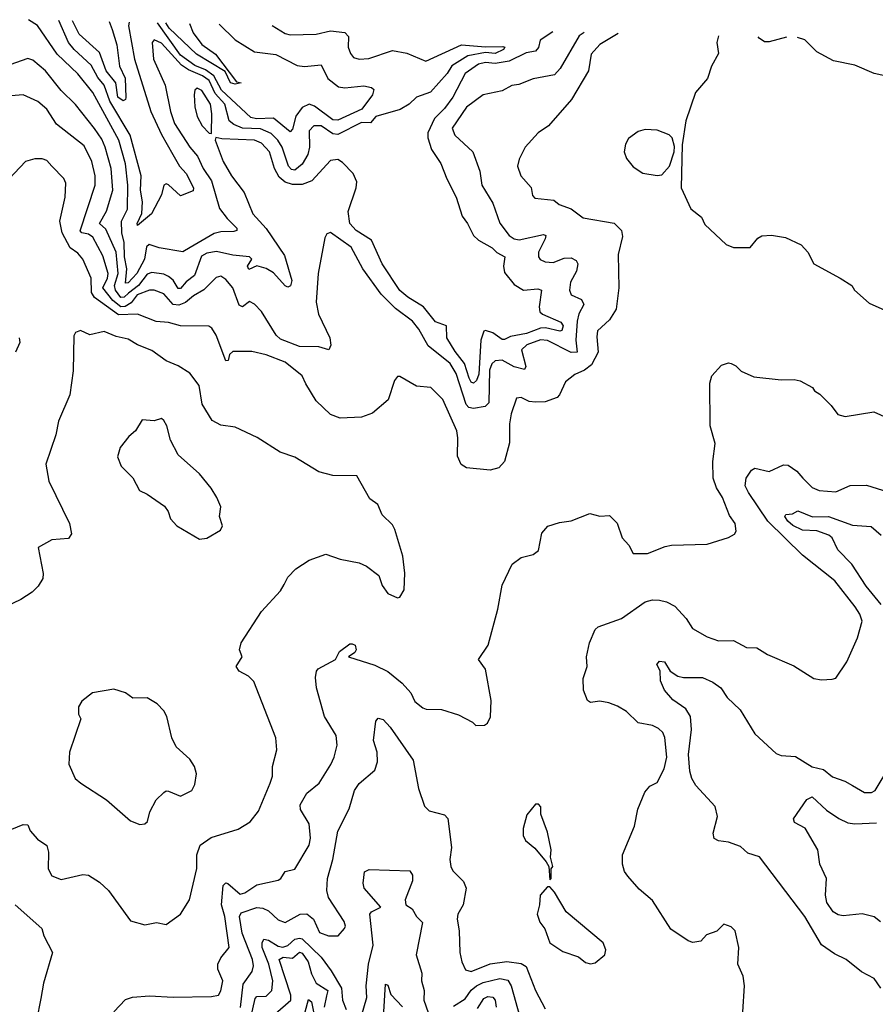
# Model space of a CAD drawing. Extents: x 1468344 to 1613994, y 525695 to 643861.
# Tile 75 of 256: x 1470920 to 1474510, y 639687 to 643820. Entities that reach past the tile are written whole.
import ezdxf

# ---------------------------------------------------------------- set-up
doc = ezdxf.new("R2010")
doc.units = 0

msp = doc.modelspace()

# ---------------------------------------------------------------- linework, layer by layer
at = {"layer": '0CON10XD'}
for points in [[(1471979.6, 643796.5), (1472035, 643762.1), (1472055, 643756.8), (1472165, 643760), (1472225, 643774), (1472285, 643767), (1472299.6, 643749.6), (1472299, 643705), (1472308.3, 643678.2), (1472321.4, 643661.4), (1472345, 643653.9), (1472385, 643656.9), (1472485, 643690.4), (1472545, 643679.1), (1472625, 643646.7), (1472773.8, 643715), (1472875, 643705.7), (1472947.5, 643707.5), (1472956.5, 643705), (1472951.1, 643695), (1472915, 643677.7), (1472875, 643682.8), (1472801.1, 643668.9), (1472733.5, 643626.5), (1472714.4, 643595), (1472644.6, 643515.4), (1472585.7, 643495), (1472554.3, 643465.7), (1472516.3, 643443.7), (1472415, 643414), (1472393, 643387), (1472355, 643388), (1472255, 643338.1), (1472235, 643341.5), (1472185, 643374.4), (1472154.4, 643375), (1472135.7, 643354.3), (1472137, 643285), (1472130, 643255), (1472105, 643213.4), (1472075, 643188.4), (1472061.3, 643191.3), (1472048.1, 643205), (1472021.6, 643285), (1472003, 643315), (1471975, 643342.9), (1471931.5, 643361.5), (1471854.7, 643364.7), (1471819.6, 643379.6), (1471800, 643395), (1471781.2, 643465), (1471740.5, 643510.5), (1471715.9, 643565), (1471688, 643585), (1471629.4, 643609.4), (1471599.2, 643629.2), (1471515, 643721.4), (1471485, 643735.6), (1471476.7, 643725), (1471481.9, 643655), (1471531.4, 643545), (1471553.1, 643435), (1471570.4, 643385), (1471634.8, 643285), (1471667, 643247), (1471690.2, 643195), (1471725, 643143.8), (1471758.1, 643028.1), (1471790.6, 642985), (1471831.8, 642945), (1471831.4, 642935), (1471819.5, 642930.5), (1471765, 642930.4), (1471736.7, 642923.3), (1471636.1, 642863.9), (1471605, 642846.2), (1471505, 642863.1), (1471463.4, 642876.6), (1471453, 642867), (1471443.7, 642815), (1471411.5, 642755), (1471375, 642715.3), (1471364.4, 642714.4), (1471369.8, 642775), (1471359.7, 642825), (1471359.4, 642885), (1471349.6, 642925), (1471347.4, 642975), (1471372.9, 643025), (1471374.8, 643125), (1471364, 643215), (1471336.3, 643315), (1471227.2, 643515), (1471165, 643592.9), (1471077.1, 643675), (1470995, 643795.4), (1470956.7, 643820.3)], [(1471379.6, 643810.4), (1471376.5, 643795), (1471402, 643655), (1471470.2, 643435), (1471515, 643338.7), (1471562.6, 643255), (1471591.2, 643205), (1471619.6, 643175), (1471649.2, 643115), (1471647.9, 643102.1), (1471595, 643081.5), (1471545, 643127.2), (1471535, 643130.9), (1471525, 643125.6), (1471515.2, 643085), (1471474, 643005), (1471415, 642956.2), (1471413.1, 642965), (1471433.5, 643006.5), (1471436.1, 643055), (1471427.7, 643105), (1471430.7, 643165), (1471383.5, 643335), (1471298.6, 643478.6), (1471275.1, 643545), (1471248.1, 643578.1), (1471220, 643630), (1471149, 643695), (1471125.5, 643725), (1471084.5, 643817.3)], [(1471295.7, 643812.4), (1471308.5, 643778.5), (1471327.8, 643715), (1471339.1, 643625), (1471362.7, 643575), (1471366.2, 643493.8), (1471364.4, 643485), (1471355, 643480), (1471332.3, 643495), (1471323.7, 643555), (1471283.1, 643605), (1471255, 643683.1), (1471169.5, 643759.5), (1471141.5, 643816)], [(1473157.4, 643769.1), (1473104.8, 643735), (1473096.9, 643703.1), (1473085, 643687.6), (1473045, 643681.6), (1472973.7, 643646.3), (1472915, 643636.4), (1472875, 643639.9), (1472845, 643633.8), (1472790, 643595), (1472737.3, 643495), (1472702.9, 643447.1), (1472660.8, 643405), (1472632.7, 643345), (1472632.3, 643325), (1472647.9, 643275), (1472687.1, 643217.1), (1472712.6, 643152.6), (1472751.4, 643075), (1472776.9, 642995), (1472799.4, 642965), (1472825, 642913.8), (1472845.6, 642895), (1472902.8, 642862.7), (1472922.5, 642842.5), (1472955.4, 642825), (1472950.3, 642785), (1472955, 642759.2), (1472995, 642708.2), (1473035, 642685.3), (1473095, 642690), (1473110, 642685), (1473099.5, 642615), (1473103.4, 642593.4), (1473113.7, 642583.7), (1473191, 642551), (1473200.7, 642535), (1473195, 642515.5), (1473186.9, 642513.1), (1473126.5, 642526.5), (1473105, 642525.5), (1473046.8, 642503.2), (1472980, 642490), (1472955, 642477.5), (1472945, 642477.5), (1472905, 642506.2), (1472875, 642515.9), (1472867.4, 642512.6), (1472854.8, 642475.2), (1472847.3, 642332.7), (1472837.5, 642305), (1472825, 642294.7), (1472815, 642298.6), (1472806.2, 642315), (1472786.9, 642376.9), (1472747.3, 642427.3), (1472713.3, 642485), (1472711.1, 642535), (1472665, 642552.2), (1472615, 642615.3), (1472549.1, 642655), (1472515, 642683.1), (1472441.6, 642795), (1472397.2, 642895), (1472331.8, 642935), (1472305.8, 642965), (1472298.6, 643015), (1472332.9, 643115), (1472335, 643140), (1472320.2, 643175), (1472275, 643220.4), (1472255, 643233.3), (1472225, 643229.6), (1472145.9, 643144.1), (1472105, 643128.8), (1472065, 643128.5), (1472035, 643138.1), (1472009.1, 643159.1), (1471989, 643195), (1471968.3, 643265), (1471935, 643301.4), (1471905, 643313.9), (1471769.2, 643320.8), (1471743.8, 643326.2), (1471740.8, 643315), (1471774.6, 643225), (1471809.2, 643165), (1471862.9, 643095), (1471898.9, 643005), (1471954.2, 642944.2), (1472031, 642831), (1472062.3, 642725), (1472057.3, 642702.7), (1472045, 642697.1), (1472035, 642703.3), (1471985, 642757.8), (1471955, 642776.3), (1471915, 642786.8), (1471881.2, 642771.2), (1471876.1, 642785), (1471894.5, 642815), (1471885, 642825.3), (1471815, 642831.4), (1471746.6, 642846.6), (1471705, 642840.7), (1471682.7, 642827.3), (1471653.3, 642746.7), (1471619.5, 642720.5), (1471595, 642691.6), (1471585, 642691.7), (1471565, 642726.2), (1471545, 642742.1), (1471525, 642752), (1471475, 642759), (1471455, 642751.6), (1471419.1, 642705), (1471377.5, 642672.5), (1471359.4, 642655), (1471345, 642653.5), (1471322.4, 642685), (1471318.7, 642705), (1471333.6, 642755), (1471324.9, 642845), (1471281.3, 642941.3), (1471254.7, 642965), (1471284.2, 643015.8), (1471311.4, 643105), (1471304.5, 643195), (1471278.7, 643285), (1471265, 643318.2), (1471235, 643363.4), (1471155, 643464.5), (1471095, 643523.1), (1471029.2, 643605), (1470975, 643650.4), (1470955, 643656.8), (1470878.8, 643631.2)], [(1471757.5, 643801.6), (1471825, 643735.6), (1471905.3, 643685.3), (1471995, 643674.8), (1472085, 643627.5), (1472115, 643623.2), (1472185, 643631.4), (1472212.8, 643572.8), (1472258.1, 643538.1), (1472284.3, 643534.3), (1472365, 643542.6), (1472396.7, 643535), (1472406.9, 643526.9), (1472400.5, 643505), (1472355.3, 643445), (1472255, 643398), (1472235, 643399.6), (1472157.5, 643457.5), (1472135, 643465.2), (1472105, 643452.1), (1472079.6, 643415), (1472065, 643360.8), (1472055, 643349.2), (1471985, 643407.3), (1471914.6, 643404.6), (1471889.8, 643409.8), (1471767.4, 643525), (1471734.4, 643584.4), (1471699.4, 643609.4), (1471655, 643628.3), (1471595, 643671.9), (1471499.3, 643807.6)], [(1471632.6, 643804.5), (1471648.9, 643765), (1471685, 643716.1), (1471742.3, 643675), (1471830, 643560), (1471850, 643555), (1471825, 643549.2), (1471805, 643555.6), (1471782.8, 643602.8), (1471662.1, 643675), (1471547.5, 643785), (1471533.5, 643806.8)], [(1473431.7, 643762.7), (1473354.4, 643715.6), (1473318.2, 643675), (1473306.7, 643605), (1473235.8, 643485), (1473139.2, 643375), (1473095.3, 643344.7), (1473041.4, 643285), (1473015.5, 643234.5), (1473008.5, 643205), (1473022.7, 643165), (1473066.2, 643116.2), (1473072.1, 643082.1), (1473081.3, 643071.3), (1473162, 643062), (1473183.8, 643045), (1473235, 643026.7), (1473285, 642988.2), (1473415, 642965.5), (1473445.8, 642935.8), (1473449.5, 642910.5), (1473432, 642835), (1473433.8, 642695), (1473422.5, 642605), (1473395, 642560), (1473345, 642513.8), (1473341.4, 642488.6), (1473348.2, 642425), (1473319, 642371), (1473290.8, 642349.2), (1473249.1, 642330.9), (1473210.6, 642299.4), (1473186, 642245), (1473175, 642234), (1473125, 642216.2), (1473085, 642214), (1473057.7, 642217.7), (1473025, 642233.8), (1473005, 642231.2), (1472981.9, 642165), (1472975.6, 642124.4), (1472976, 642044), (1472954.3, 641965.7), (1472931.2, 641938.8), (1472895, 641929.6), (1472795, 641938.9), (1472772.9, 641952.9), (1472757.4, 641987.4), (1472759.4, 642065), (1472754.2, 642094.2), (1472695.3, 642225.3), (1472645, 642275.8), (1472585, 642281.2), (1472515, 642322.5), (1472505, 642322.5), (1472492.5, 642305), (1472466, 642225), (1472401.1, 642168.9), (1472355, 642151.4), (1472265, 642146.9), (1472225, 642162.2), (1472165, 642220.5), (1472121, 642291), (1472106.1, 642325), (1472035, 642382.2), (1471955, 642413.9), (1471895, 642426.7), (1471815, 642427.5), (1471800.6, 642415), (1471795, 642390), (1471785, 642388), (1471745.3, 642495.3), (1471727.1, 642525), (1471713.7, 642533.7), (1471595, 642534.7), (1471545, 642549.1), (1471493.6, 642553.6), (1471414.4, 642584.4), (1471335, 642581.1), (1471235, 642653.4), (1471222.3, 642675), (1471220, 642735), (1471185.6, 642815.6), (1471165, 642840), (1471132.6, 642862.6), (1471098.4, 642925), (1471089.1, 642975), (1471110.9, 643075), (1471114.5, 643134.5), (1471105, 643154), (1471055.6, 643205), (1471035, 643228.9), (1471015, 643235.5), (1470983.7, 643236.3), (1470945.4, 643224.6), (1470852.8, 643127.2)], [(1473289.3, 643766), (1473267.7, 643752.3), (1473188.6, 643615), (1473165, 643588.8), (1473075, 643571.6), (1473015, 643548.9), (1472985, 643544.7), (1472945, 643522.1), (1472865, 643504.5), (1472795, 643453.1), (1472734.5, 643365), (1472746.2, 643335), (1472821.2, 643265), (1472851.8, 643185), (1472858.8, 643125), (1472905, 643050), (1472935.6, 642965.6), (1472974, 642915), (1472995, 642899.7), (1473016.1, 642896.1), (1473118.1, 642918.1), (1473127.8, 642915), (1473125, 642900), (1473096.9, 642845), (1473097.3, 642825), (1473104.1, 642814.1), (1473125, 642803.2), (1473158.8, 642801.2), (1473205, 642819.6), (1473235, 642820.8), (1473255, 642808.9), (1473261.8, 642795), (1473256.2, 642765), (1473230.9, 642719.1), (1473227.3, 642685), (1473234.4, 642665), (1473277.3, 642645), (1473287.5, 642625), (1473266.3, 642585), (1473259.5, 642555), (1473254.3, 642475), (1473260, 642425), (1473235, 642423.5), (1473135, 642472.9), (1473105, 642476.3), (1473048.5, 642455), (1473025.9, 642435), (1473044.6, 642365), (1473038.9, 642351.1), (1472995, 642362.4), (1472945, 642390.7), (1472915, 642388.8), (1472901.1, 642375), (1472891.7, 642348.3), (1472888.2, 642211.8), (1472873.3, 642196.7), (1472825, 642187.5), (1472805, 642192), (1472794.4, 642204.4), (1472752.3, 642335), (1472727.1, 642377.1), (1472635, 642450.6), (1472595, 642521.8), (1472568.7, 642555), (1472497.7, 642607.7), (1472437.4, 642667.4), (1472360.8, 642775), (1472310.8, 642865), (1472225, 642927.1), (1472208.8, 642921.2), (1472200.8, 642905), (1472172.7, 642755), (1472164.6, 642634.6), (1472174.7, 642584.7), (1472221.8, 642485), (1472225.5, 642454.5), (1472217.5, 642435), (1472175, 642446.7), (1472095, 642448.7), (1472015, 642478.8), (1471996.5, 642496.5), (1471934.7, 642594.7), (1471905, 642626.7), (1471885, 642636.9), (1471855, 642615.3), (1471841.7, 642621.7), (1471815.4, 642695), (1471785, 642730), (1471765, 642743.5), (1471745, 642737.8), (1471693.3, 642686.7), (1471649.2, 642660.8), (1471616.8, 642633.2), (1471588.7, 642621.3), (1471565, 642624.5), (1471525, 642669.8), (1471485, 642684.8), (1471465, 642685.2), (1471413.3, 642665), (1471387.8, 642632.2), (1471363.4, 642616.6), (1471345, 642615.5), (1471310.8, 642640.9), (1471269.9, 642695), (1471288.9, 642735), (1471291.8, 642755), (1471269.5, 642829.5), (1471227.3, 642907.3), (1471209.4, 642919.4), (1471180.6, 642925), (1471174.1, 642934.1), (1471236.9, 643125), (1471236.8, 643165), (1471223.7, 643225), (1471190.9, 643290.9), (1471075, 643381.2), (1471033.8, 643445), (1470996.2, 643476.2), (1470935, 643504.6), (1470885, 643500.3)], [(1473852.3, 643752.9), (1473845.8, 643725), (1473852.3, 643677.7), (1473823.8, 643625), (1473807, 643573), (1473755.8, 643515), (1473716, 643395), (1473700, 643295), (1473696.2, 643115), (1473735.9, 643025.9), (1473781.2, 642991.2), (1473795, 642960), (1473885, 642876.7), (1473915, 642863.3), (1473985, 642863.3), (1474017, 642903), (1474035, 642912.5), (1474075, 642916.2), (1474133.6, 642906.4), (1474200, 642875), (1474226.7, 642845), (1474252.5, 642795), (1474363.3, 642735), (1474412.5, 642705), (1474422.5, 642685), (1474485, 642630), (1474562.5, 642595)], [(1474138.5, 643746.3), (1474065, 643726.7), (1474045, 643726.7), (1474022.7, 643742.7), (1474019.1, 643749)], [(1474635, 643566.2), (1474505, 643594.4), (1474425, 643629.2), (1474335, 643648), (1474265, 643686), (1474215, 643736.2), (1474184.5, 643745.2)], [(1471725, 643342.5), (1471726.6, 643425), (1471720.8, 643465), (1471685, 643523.3), (1471665, 643532.9), (1471655.5, 643524.5), (1471651.8, 643505), (1471654.7, 643455), (1471665, 643413.8), (1471685.6, 643375), (1471715, 643344.2), (1471725, 643342.5)], [(1473595, 643165.7), (1473615, 643168.6), (1473646.9, 643205), (1473666, 643265), (1473667.7, 643287.7), (1473657.5, 643325), (1473645, 643336.7), (1473595, 643356.2), (1473545, 643359.2), (1473515, 643350.8), (1473475, 643321.2), (1473462.4, 643297.6), (1473457.1, 643265), (1473466.9, 643236.9), (1473495, 643202), (1473535, 643175.8), (1473595, 643165.7)], [(1471445, 640020.8), (1471495, 640030), (1471535, 640022), (1471595.7, 640065), (1471632.9, 640125), (1471663.3, 640256.7), (1471664, 640315), (1471677.8, 640355), (1471723.3, 640386.7), (1471837.5, 640422.5), (1471887, 640453), (1471922.7, 640497.3), (1471971.4, 640615), (1471980.6, 640645), (1471980.6, 640685), (1472000, 640755), (1471995.6, 640805), (1471902.4, 641042.4), (1471880.8, 641065), (1471841.2, 641085), (1471828.8, 641105), (1471853.8, 641145), (1471842.5, 641175), (1471849.2, 641205), (1471935, 641336.2), (1472015, 641422), (1472030.5, 641449.5), (1472045, 641480), (1472078.8, 641515), (1472135, 641551.4), (1472205, 641577.1), (1472265, 641555.8), (1472345, 641540), (1472375, 641525.7), (1472426.8, 641486.8), (1472442, 641445), (1472465, 641411.2), (1472505, 641393.3), (1472515, 641396.2), (1472533, 641427), (1472536.6, 641496.6), (1472528.7, 641568.7), (1472495, 641680), (1472485, 641700), (1472441.2, 641741.2), (1472423.8, 641785), (1472389.5, 641809.5), (1472335, 641905.6), (1472235, 641907.3), (1472175, 641921.9), (1472075, 641984.2), (1472013.3, 642005), (1471916.8, 642066.8), (1471825, 642109.2), (1471765, 642117.5), (1471727.4, 642137.4), (1471686.4, 642206.4), (1471673.8, 642285), (1471635, 642337.1), (1471585, 642367.8), (1471535, 642387.5), (1471475, 642431.2), (1471414.7, 642454.7), (1471375, 642478.7), (1471325, 642490.5), (1471275, 642511.8), (1471215, 642496.9), (1471175, 642515.8), (1471155, 642507.5), (1471147, 642493), (1471144.2, 642345.8), (1471130.8, 642245), (1471083.8, 642135), (1471072, 642078), (1471029.6, 641955), (1471042.6, 641882.6), (1471128.9, 641705), (1471137.8, 641662.2), (1471125, 641642), (1471055, 641636.7), (1470997.5, 641605), (1471005, 641567.5), (1471019.5, 641495), (1471017.5, 641475), (1470998.2, 641441.8), (1470972.3, 641417.7), (1470925, 641385.7), (1470863.5, 641356.5)], [(1470918.8, 642485), (1470921.2, 642465), (1470902.3, 642425)], [(1471315, 639655.8), (1471365, 639706.7), (1471393.7, 639716.3), (1471465, 639722.7), (1471565, 639717.3), (1471725, 639720), (1471754.5, 639725.5), (1471765, 639743.3), (1471772.2, 639785), (1471752, 639835), (1471752.3, 639855), (1471765, 639881.4), (1471798.7, 639925), (1471781.2, 640055), (1471766.5, 640105), (1471774.3, 640185), (1471785, 640196.2), (1471793.6, 640193.6), (1471845, 640149.6), (1471865, 640155.4), (1471915, 640188.6), (1472005, 640208.6), (1472016, 640215), (1472035, 640244), (1472075.5, 640254.5), (1472134.6, 640355), (1472140.5, 640385), (1472135.3, 640445), (1472098.8, 640505), (1472097.1, 640525), (1472125, 640573.3), (1472176.4, 640615), (1472225.9, 640694.1), (1472240.5, 640725), (1472251.9, 640775), (1472247.8, 640815), (1472198.8, 640895), (1472165.3, 641015), (1472161.8, 641058.2), (1472165.6, 641085), (1472172.9, 641095), (1472245.8, 641134.2), (1472262.3, 641167.7), (1472305, 641200), (1472315, 641200), (1472327.5, 641195), (1472332.5, 641175), (1472326.4, 641163.6), (1472300, 641145), (1472410, 641110), (1472464.7, 641084.7), (1472525, 641035.7), (1472561.4, 640995), (1472578.3, 640958.3), (1472611.7, 640931.7), (1472626.1, 640926.1), (1472690, 640925), (1472761.7, 640901.7), (1472820.7, 640870.7), (1472835, 640856.7), (1472870.7, 640859.3), (1472883, 640867), (1472896.4, 640893.6), (1472898.3, 640961.7), (1472874.4, 641094.4), (1472846.2, 641135), (1472886.2, 641195), (1472926, 641345), (1472944.2, 641445.8), (1472986.7, 641535), (1473025, 641562.9), (1473075, 641575.6), (1473097.8, 641592.2), (1473111.2, 641665), (1473136.1, 641693.9), (1473185, 641710), (1473235, 641716.7), (1473312.3, 641747.7), (1473355, 641736.2), (1473395, 641738.8), (1473427.1, 641707.1), (1473448.8, 641645), (1473476.7, 641615), (1473495, 641580), (1473555, 641580), (1473628.3, 641608.3), (1473655.8, 641614.2), (1473805, 641618.8), (1473895, 641646.7), (1473919.5, 641660.5), (1473926.4, 641673.6), (1473921.9, 641705), (1473898.3, 641738.3), (1473869.6, 641815), (1473844.8, 641854.8), (1473830, 641895), (1473828.7, 641965), (1473838.7, 642041.3), (1473818.2, 642115), (1473815.9, 642294.1), (1473824.3, 642325.7), (1473865, 642370), (1473895, 642380), (1473905, 642377.5), (1473925, 642367.5), (1473947.5, 642345), (1474000.8, 642320.8), (1474115, 642308), (1474170.5, 642310.5), (1474195, 642304), (1474246.4, 642276.4), (1474255, 642262.5), (1474277.7, 642247.7), (1474325, 642200), (1474352.7, 642162.7), (1474383.9, 642153.9), (1474503.9, 642173.9), (1474575, 642142)], [(1471675, 641640), (1471705, 641643.3), (1471762.3, 641677.7), (1471771.2, 641695), (1471758.8, 641735), (1471763.8, 641775), (1471747.1, 641815), (1471723.8, 641853.8), (1471674.4, 641914.4), (1471585, 641993.3), (1471552.5, 642055), (1471538, 642115), (1471525, 642137.5), (1471515, 642146.2), (1471485, 642136.2), (1471435, 642140), (1471406.7, 642095), (1471378.8, 642071.2), (1471342, 642025), (1471330.8, 641985), (1471345.8, 641945.8), (1471395, 641896.7), (1471423.4, 641843.4), (1471455, 641828.8), (1471528.3, 641778.3), (1471543.3, 641755), (1471552.5, 641725), (1471580, 641695), (1471675, 641640)], [(1473954.3, 639655), (1473961.2, 639765), (1473956.7, 639805), (1473934, 639855), (1473938, 639925), (1473922.5, 639995), (1473905, 640012.5), (1473875, 640023.8), (1473845, 639994.3), (1473802.1, 639977.9), (1473777.7, 639952.3), (1473745, 639946.7), (1473725, 639953.8), (1473652.4, 640002.4), (1473575, 640122.5), (1473520.2, 640170.2), (1473471.4, 640225), (1473458, 640245), (1473449.2, 640275), (1473450, 640315), (1473500, 640435), (1473513.7, 640506.3), (1473543, 640577), (1473565, 640602.5), (1473595, 640617.5), (1473624.3, 640675.7), (1473636.3, 640725), (1473627.1, 640807.1), (1473618.3, 640828.3), (1473601.4, 640845), (1473575, 640857.3), (1473515, 640868), (1473466.5, 640916.5), (1473429.1, 640939.1), (1473393, 640953), (1473355, 640958.8), (1473315, 640953.3), (1473302.7, 640962.7), (1473285.6, 641005), (1473284.1, 641055), (1473300.8, 641105), (1473298.8, 641145), (1473311.6, 641205), (1473335, 641260), (1473348.3, 641271.7), (1473445, 641306.4), (1473545, 641375.9), (1473575, 641385.3), (1473605, 641384), (1473635, 641376.9), (1473668.6, 641358.6), (1473717, 641307), (1473742.9, 641265), (1473805, 641229.2), (1473852.7, 641212.7), (1473915, 641214.2), (1473970, 641185), (1474013.9, 641183.9), (1474057.5, 641155), (1474167.9, 641107.9), (1474252.5, 641055), (1474285, 641049.2), (1474328.8, 641051.2), (1474345, 641056.7), (1474390.8, 641125), (1474435.8, 641225), (1474455.8, 641295), (1474445.6, 641325), (1474425.4, 641355), (1474341.1, 641465), (1474205, 641572.1), (1474060, 641715), (1473978.2, 641835), (1473965, 641863.8), (1473968, 641895), (1473990.7, 641929.3), (1474005, 641937.5), (1474065, 641923.3), (1474125, 641951.1), (1474145, 641950.6), (1474181.5, 641925), (1474206.5, 641895), (1474246, 641856), (1474275, 641843.5), (1474345, 641837.8), (1474405.5, 641864.5), (1474473.7, 641866.3), (1474585, 641831.9)], [(1474535.1, 641365.1), (1474472.1, 641442.1), (1474411.4, 641535), (1474353.8, 641595), (1474329.4, 641645), (1474315, 641656.3), (1474265, 641673.9), (1474205, 641677.1), (1474165, 641696.3), (1474143, 641715), (1474131.5, 641735), (1474135, 641742.5), (1474163.6, 641746.4), (1474185, 641759.1), (1474247.1, 641732.9), (1474314.3, 641734.3), (1474415, 641698.2), (1474493, 641693), (1474535, 641656.7)], [(1474534.3, 639755), (1474505, 639795.8), (1474452.7, 639822.7), (1474388.8, 639875), (1474339.5, 639899.5), (1474285, 639937.1), (1474215, 640055.5), (1474025, 640306), (1473975, 640322), (1473945, 640348.8), (1473895, 640367.1), (1473852.8, 640372.8), (1473835, 640382.5), (1473830, 640405), (1473848.1, 640475), (1473838, 640518), (1473757.1, 640605), (1473740.9, 640635), (1473732.3, 640665), (1473727.3, 640735), (1473738.8, 640841.2), (1473734.7, 640895), (1473715, 640927.1), (1473660.6, 640965), (1473626, 641006), (1473609.4, 641045), (1473607.5, 641087.5), (1473593.9, 641113.9), (1473605, 641127.5), (1473626, 641125), (1473650, 641085), (1473682, 641065), (1473705, 641058.5), (1473785, 641058.7), (1473828.8, 641038.8), (1473861.8, 641015), (1473888.9, 640975), (1473943.2, 640923.2), (1474005, 640822.2), (1474095, 640740), (1474115, 640730.9), (1474175, 640727.5), (1474245, 640684.4), (1474293, 640673), (1474331.3, 640641.3), (1474383.1, 640623.1), (1474414.2, 640605), (1474465, 640575.8), (1474494.2, 640575.8), (1474510, 640585), (1474576.2, 640693.8)], [(1471425, 640442), (1471445, 640444), (1471456.2, 640455), (1471466.2, 640495), (1471492.5, 640545), (1471525, 640576.7), (1471535, 640583.3), (1471545, 640581.2), (1471595, 640560), (1471642.5, 640585), (1471655, 640610), (1471662.5, 640655), (1471653.3, 640685), (1471635, 640716.7), (1471577.5, 640767.5), (1471558.8, 640805), (1471538, 640895), (1471525, 640918.8), (1471497.6, 640947.6), (1471455, 640974), (1471395, 640972.5), (1471365, 640993.8), (1471315, 641010), (1471226.1, 640993.9), (1471180.7, 640959.3), (1471167.5, 640935), (1471167.5, 640905), (1471177.5, 640885), (1471128.8, 640745), (1471126.2, 640695), (1471153.3, 640635), (1471176.7, 640615), (1471285, 640545.7), (1471385, 640457.5), (1471425, 640442)], [(1471846.5, 639673.5), (1471858.4, 639771.6), (1471895.4, 639825), (1471901.7, 639848.3), (1471897.1, 639875), (1471854.2, 639985), (1471842.4, 640055), (1471849.2, 640070.8), (1471915, 640092.9), (1471940.8, 640090.8), (1471965, 640079.6), (1472005, 640040.9), (1472035, 640030.8), (1472097.5, 640065), (1472125, 640066.8), (1472153.7, 640043.7), (1472178, 639988), (1472216.2, 639973.8), (1472256.1, 639973.9), (1472283.1, 640005), (1472287.8, 640015), (1472281.5, 640035), (1472215.7, 640135), (1472209.2, 640165), (1472211.4, 640215), (1472233.8, 640295), (1472255.9, 640414.1), (1472302.7, 640507.3), (1472325.3, 640585), (1472345, 640613.8), (1472409.9, 640670.1), (1472421.8, 640705), (1472420, 640745), (1472405.4, 640795), (1472414.1, 640875.9), (1472425, 640888.8), (1472445, 640882.5), (1472475, 640850.6), (1472571.7, 640711.7), (1472593.2, 640593.2), (1472618.5, 640518.5), (1472639.1, 640499.1), (1472702.6, 640482.6), (1472717.2, 640467.2), (1472732.7, 640345), (1472725.4, 640295.4), (1472729.1, 640265), (1472737.6, 640247.6), (1472783, 640203), (1472794.4, 640175), (1472780.8, 640105), (1472759.4, 640065), (1472755.6, 640045), (1472764.4, 639995), (1472767.3, 639905), (1472775.5, 639865), (1472791.3, 639831.3), (1472815, 639824.2), (1472895, 639856.7), (1472965, 639866.5), (1473025, 639858.9), (1473046, 639845), (1473084.8, 639744.8), (1473125, 639667.5)], [(1474532.9, 640032.9), (1474505, 640054.1), (1474455, 640066.9), (1474375, 640058.8), (1474355, 640062.1), (1474333.5, 640075), (1474307.3, 640115), (1474301.2, 640145), (1474305.5, 640215), (1474277.7, 640275), (1474269.7, 640335), (1474215.9, 640425.9), (1474170.8, 640450.8), (1474166.7, 640465), (1474222.9, 640547.1), (1474245, 640557.6), (1474305, 640502.4), (1474357, 640467), (1474395, 640448.7), (1474424.1, 640444.1), (1474515, 640449.1)], [(1473145, 640210), (1473150, 640215), (1473150, 640255), (1473156.7, 640265), (1473147.5, 640305), (1473150, 640335), (1473135, 640410), (1473107.5, 640485), (1473106.4, 640516.4), (1473097, 640527), (1473085, 640527.5), (1473048.3, 640481.7), (1473032.5, 640425), (1473033.3, 640395), (1473043.3, 640375), (1473081.7, 640341.7), (1473130, 640285), (1473140, 640265), (1473145, 640210)], [(1470815, 640392.9), (1470935, 640441.4), (1470955, 640440.5), (1470964.7, 640414.7), (1470995, 640380), (1471034.2, 640354.2), (1471041.1, 640325), (1471040.5, 640255), (1471055, 640225.7), (1471095, 640211.4), (1471185, 640232.5), (1471209.1, 640229.1), (1471255, 640199.2), (1471292.5, 640165), (1471385, 640036.7), (1471445, 640020.8)], [(1472355, 639638.8), (1472377.3, 639715), (1472373.9, 639765), (1472383.6, 639855), (1472403.5, 639935), (1472389.5, 640065), (1472396.4, 640075), (1472435.3, 640095), (1472365.9, 640175), (1472362.1, 640195), (1472367.4, 640242.6), (1472386.5, 640253.5), (1472557.8, 640247.8), (1472568.8, 640228.8), (1472569.1, 640205), (1472537.2, 640125), (1472540.4, 640105), (1472567.2, 640087.2), (1472585, 640055.7), (1472610.8, 640030.8), (1472584.1, 639895), (1472607.6, 639817.6), (1472606.6, 639785), (1472618.1, 639745), (1472615.8, 639705), (1472635, 639653.1)], [(1473315, 639857.1), (1473335, 639860.8), (1473376.2, 639895), (1473380, 639915), (1473369.2, 639945), (1473213.3, 640075), (1473165, 640157.5), (1473145, 640180), (1473135, 640180), (1473103.8, 640145), (1473102, 640105), (1473091.2, 640065), (1473102.3, 640032.3), (1473123.6, 640003.6), (1473144.2, 639945), (1473198.8, 639908.8), (1473265, 639885.8), (1473295, 639862.9), (1473315, 639857.1)], [(1470901.5, 640105), (1471013.8, 640005), (1471022, 639975), (1471057.5, 639905), (1471020, 639775), (1471008.9, 639711.1), (1470990.9, 639619.1)], [(1471889.3, 639625), (1471908.4, 639711.6), (1471915, 639719.4), (1471955, 639721.7), (1471978.4, 639745), (1471982.4, 639785), (1471966, 639856), (1471938.4, 639925), (1471937.3, 639945), (1471945, 639960), (1471965, 639956.5), (1472005, 639931.4), (1472025, 639927.3), (1472045, 639933.3), (1472075, 639960.2), (1472095, 639964.8), (1472105, 639961.1), (1472184.9, 639884.9), (1472227.7, 639827.7), (1472270.2, 639755), (1472275.3, 639705), (1472290, 639665)], [(1471992.6, 639647.4), (1472058.6, 639705), (1472058.3, 639725), (1472008.8, 639875), (1472025.8, 639884.2), (1472065, 639880.8), (1472095, 639905.7), (1472105, 639902.1), (1472130.5, 639865), (1472145, 639814.6), (1472164, 639775), (1472213.8, 639745), (1472207.6, 639722.4), (1472197.9, 639675)], [(1472448.9, 639655), (1472455, 639771.2), (1472465, 639766.7), (1472478.3, 639728.3), (1472526.7, 639676.7)], [(1472740.4, 639679.6), (1472789.7, 639710.3), (1472814.3, 639745.7), (1472836.5, 639765), (1472865, 639778.1), (1472935, 639795.2), (1472968.4, 639788.4), (1472982.2, 639765), (1473018.4, 639635)], [(1472840.7, 639669.3), (1472868.3, 639711.7), (1472885, 639719), (1472905, 639716.4), (1472915.6, 639705), (1472920, 639675)], [(1472118.3, 639655), (1472132.2, 639707.8), (1472145, 639697.3), (1472153.2, 639655)]]:
    msp.add_lwpolyline(points, dxfattribs=at)

doc.saveas('drawing.dxf')
